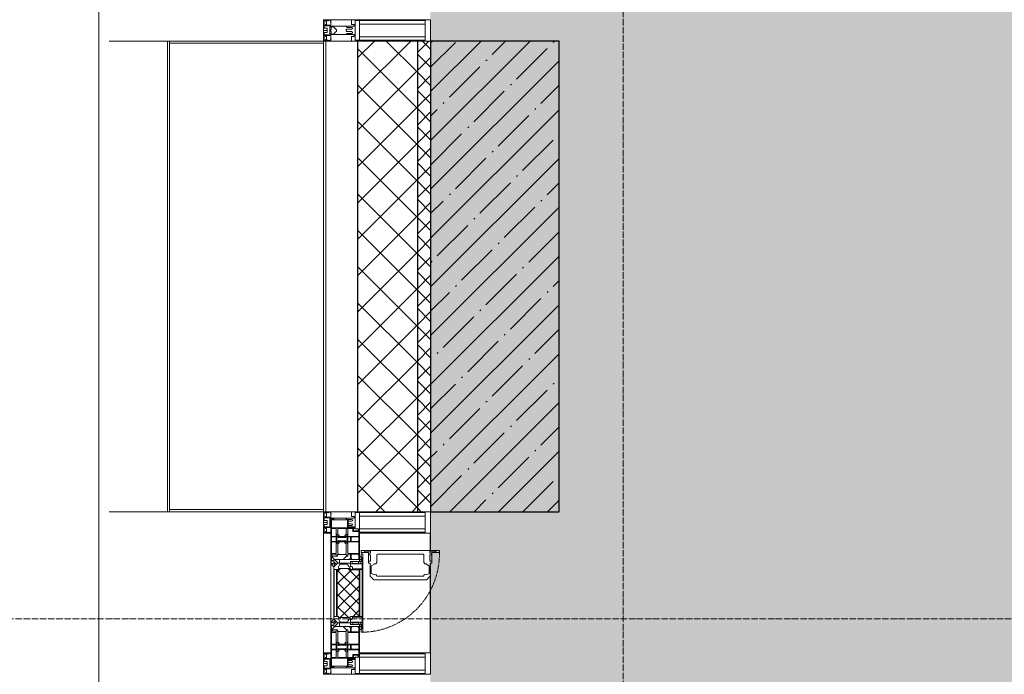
# Model space of a CAD drawing. Header units: millimetres. Extents: x -531352 to 178656, y -69521 to 326874.
# Tile 144 of 256: x -193713 to -191413, y 306607 to 308137. Entities that reach past the tile are written whole.
import ezdxf

# ---------------------------------------------------------------- set-up
doc = ezdxf.new("R2010")
doc.units = ezdxf.units.MM
doc.linetypes.add('-D1-02х01', pattern=[3, 2, -1])
doc.linetypes.add('-D1d1-15x02', pattern=[19, 15, -2, 0, -2])
for name, color, linetype, lineweight in [('_0', 7, 'Continuous', 13), ('A-COLS', 7, 'Continuous', 5), ('A-DETL-GENF', 7, 'Continuous', 5), ('A-GLAZ', 7, 'Continuous', 5), ('A-GLAZ-CURT', 8, 'Continuous', 5), ('A-GLAZ-CWMG', 8, 'Continuous', 5), ('A-WALL', 7, 'Continuous', 5), ('A-WALL-FNSH', 8, 'Continuous', 5), ('I-WALL', 7, 'Continuous', 5), ('S-COLS', 7, 'Continuous', 5), ('S-GRID', 7, 'Continuous', 5), ('Ограждение', 7, 'Continuous', 5), ('Поручни', 7, 'Continuous', 5), ('Элементы узлов', 7, 'Continuous', 5)]:
    doc.layers.add(name, color=color, linetype=linetype, lineweight=lineweight)

# ---------------------------------------------------------------- blocks, each defined once
blk = doc.blocks.new('Rectangular Mullion - 50Wx250H-V1-50_AS_M_L23')
at = {"layer": 'A-DETL-GENF'}
for p, q in [((-25, 84), (-25, 250)), ((-25, 250), (0, 250)), ((-23, 237.3), (0, 237.3)), ((-23, 237.3), (-23, 84)), ((-14.9, 84), (-14.9, 237.3)), ((25, 250), (0, 250)), ((23, 237.3), (0, 237.3)), ((14.9, 84), (14.9, 237.3)), ((23, 237.3), (23, 73.6)), ((25, 65.2), (25, 250)), ((0, 84), (-15, 84)), ((-0.5, 73.6), (-15, 73.6)), ((-10, 71.3), (-12, 71.3)), ((-10, 57.4), (-10, 71.3)), ((0, 84), (23, 84)), ((0.5, 73.6), (23, 73.6)), ((10, 71.3), (14, 71.3)), ((10, 53), (10, 71.3)), ((14, 71.3), (14, 65.2)), ((-7, 65.2), (-5.9, 67.3)), ((-7, 65.2), (-7, 57)), ((-4.1, 67.3), (-5.9, 67.3)), ((-4.1, 67.3), (-2.9, 65.1)), ((-2.9, 65.1), (-2.9, 57)), ((4.1, 67.3), (2.9, 65.1)), ((2.9, 65.1), (2.9, 57)), ((4.1, 67.3), (5.9, 67.3)), ((7, 65.2), (5.9, 67.3)), ((7, 65.2), (7, 54.7)), ((8.7, 53), (7, 54.7)), ((8.7, 53), (10, 53)), ((10, 53), (10, 17)), ((14, 65.2), (25, 65.2)), ((8.5, 23), (6, 25.5)), ((-23.8, 14.6), (-25, 14.2)), ((-25, 0), (-25, 14.2)), ((-23.8, 17), (-23.8, 14.6)), ((-22.5, 10.6), (-23.8, 14.6)), ((-22.5, 10.6), (-23.7, 9.9)), ((-23.7, 1.3), (-23.7, 9.9)), ((-23.7, 1.3), (-11.8, 1.3)), ((-23.2, 10.2), (-22.5, 8)), ((-22.5, 8), (-22.5, 4.5)), ((-21.3, 4.5), (-22.5, 4.5)), ((-22.3, 17), (-22.3, 16)), ((-22.3, 16), (-21.3, 16)), ((-19.9, 17), (-21.3, 16)), ((-21.3, 4.5), (-21.3, 6.5)), ((-21.3, 6.5), (-14.2, 6.5)), ((-7.4, 16.6), (-18.4, 16.6)), ((-14.2, 6.5), (-14.2, 4.5)), ((-13.2, 4.5), (-14.2, 4.5)), ((-13.2, 4.5), (-12.2, 7.2)), ((-12.7, 7.6), (-11.3, 11.4)), ((-12.7, 7.6), (-11.8, 6.9)), ((-12.2, 9), (-12.2, 14.8)), ((-12.2, 14.8), (0, 14.8)), ((-11.8, 1.3), (-11.8, 6.9)), ((-10.5, 11.2), (-11.3, 11.4)), ((-10.5, 1.5), (-10.5, 11.2)), ((-4.8, 1.5), (-10.5, 1.5)), ((0, 8), (-4.8, 8)), ((-4.8, 1.5), (-4.8, 8)), ((-2.6, 16.8), (0, 16.8)), ((2.6, 16.8), (0, 16.8)), ((0, 14.8), (0, 16.8)), ((0, 14.8), (0, 16.8)), ((12.2, 14.8), (0, 14.8)), ((0, 0), (0, 8)), ((0, 8), (4.8, 8)), ((0, 0), (0, 8)), ((4.8, 1.5), (4.8, 8)), ((4.8, 1.5), (10.5, 1.5)), ((6, 18), (7.4, 18)), ((7.4, 18), (7.4, 16.6)), ((7.4, 16.6), (18.4, 16.6)), ((7.5, 18.5), (8.5, 18.5)), ((7.5, 17), (7.5, 18.5)), ((10, 17), (7.5, 17)), ((8.5, 18.5), (8.5, 23)), ((10.5, 11.2), (11.3, 11.4)), ((10.5, 1.5), (10.5, 11.2)), ((12.7, 7.6), (11.3, 11.4)), ((12.7, 7.6), (11.8, 6.9)), ((11.8, 1.3), (11.8, 6.9)), ((23.7, 1.3), (11.8, 1.3)), ((12.2, 9), (12.2, 14.8)), ((13.2, 4.5), (12.2, 7.2)), ((13.2, 4.5), (14.2, 4.5)), ((21.3, 6.5), (14.2, 6.5)), ((14.2, 6.5), (14.2, 4.5)), ((18.4, 16.6), (19, 17.6)), ((19, 17.6), (21.3, 16)), ((22.3, 16), (21.3, 16)), ((21.3, 4.5), (21.3, 6.5)), ((21.3, 4.5), (22.5, 4.5)), ((22.3, 17), (22.3, 16)), ((22.3, 17), (23.8, 17)), ((22.5, 10.6), (23.8, 14.6)), ((22.5, 10.6), (23.7, 9.9)), ((23.2, 10.2), (22.5, 8)), ((22.5, 8), (22.5, 4.5)), ((23.7, 1.3), (23.7, 9.9)), ((23.8, 17), (23.8, 14.6)), ((23.8, 14.6), (25, 14.2)), ((25, 0), (25, 14.2)), ((-25, 0), (0, 0)), ((25, 0), (0, 0))]:
    blk.add_line(p, q, dxfattribs=at)
for centre, start, end in [((-0.5, 73.1), 360, 90), ((0.5, 73.1), 90, 180)]:
    blk.add_arc(centre, 0.5, start, end, dxfattribs=at)
blk = doc.blocks.new('Rectangular Mullion - R_StandardFrame_50Wx250H-3540113-50_AS_M_L23')
at = {"layer": 'A-GLAZ-CWMG', "lineweight": 9}
for p, q in [((-50, 84), (-50, 250)), ((-50, 250), (0, 250)), ((0, 250), (0, 0)), ((-50, 0), (-50, 17)), ((0, 0), (-50, 0))]:
    blk.add_line(p, q, dxfattribs=at)
blk = doc.blocks.new('A_PAN_Створка - 383мм-V42-50_AS_M_L23')
at = {"layer": 'A-GLAZ-CURT'}
h = blk.add_hatch(dxfattribs=at)
h.set_pattern_fill('FP_41', color=256, style=0, pattern_type=2)
h.set_pattern_definition([(315, (-20910, -750), (14.142136, 14.142136), []), (45, (-20910, -750), (-14.142136, 14.142136), [])])
h.paths.add_polyline_path([(-57.2, -60.8), (-54.6, -63.4), (-53.6, -82.7), (54.6, -81.8), (54.6, -63.4), (57.2, -60.8), (57.2, -36.4), (54.9, -34.1), (54.5, -31.8), (-54.5, -31.8), (-54.9, -34.1), (-57.2, -36.4)])
at = {"layer": 'A-DETL-GENF'}
for p, q in [((-70, -32.1), (-61.4, -23.5)), ((-70, -62.5), (-70, -32.1)), ((-67.8, -38.3), (-65.7, -37.4)), ((-67.8, -55.7), (-67.8, -38.3)), ((-65.7, -37.4), (-60.8, -34.7)), ((61.4, -23.5), (-61.4, -23.5)), ((-60.8, -34.7), (-57.3, -35.9)), ((-55.2, -33.8), (-57.3, -35.9)), ((-54.9, -34.1), (-57.2, -36.4)), ((-57.2, -36.4), (-57.2, -60.8)), ((-55.2, -33.8), (-54.8, -31.5)), ((-54.9, -25.8), (-53.9, -24.8)), ((-54.9, -29.5), (-54.9, -25.8)), ((-53.9, -30.5), (-54.9, -29.5)), ((-54.5, -31.8), (-54.9, -34.1)), ((0, -31.5), (-54.8, -31.5)), ((54.5, -31.8), (-54.5, -31.8)), ((-53.9, -24.8), (53.9, -24.8)), ((53.9, -30.5), (-53.9, -30.5)), ((0, -31.5), (54.8, -31.5)), ((54.9, -25.8), (53.9, -24.8)), ((53.9, -30.5), (54.9, -29.5)), ((54.9, -34.1), (54.5, -31.8)), ((55.2, -33.8), (54.8, -31.5)), ((54.9, -29.5), (54.9, -25.8)), ((57.2, -36.4), (54.9, -34.1)), ((55.2, -33.8), (57.3, -35.9)), ((57.2, -60.8), (57.2, -36.4)), ((60.8, -34.7), (57.3, -35.9)), ((65.7, -37.4), (60.8, -34.7)), ((70, -32.1), (61.4, -23.5)), ((67.8, -38.3), (65.7, -37.4)), ((67.8, -55.7), (67.8, -38.3)), ((70, -62.5), (70, -32.1)), ((-73.9, -62.5), (-70, -62.5)), ((-73.9, -87.5), (-73.9, -62.5)), ((-69.4, -66.5), (-73.9, -66.5)), ((-69.4, -81.5), (-69.4, -66.5)), ((-61.7, -62.5), (-67.9, -62.5)), ((-67.9, -62.5), (-67.9, -89.3)), ((-66, -56.5), (-67.8, -55.7)), ((-66, -56.5), (-62, -59.1)), ((-62, -59.1), (-60.7, -61)), ((-61.7, -64.9), (-61.7, -62.5)), ((-60.1, -67.7), (-61.7, -64.9)), ((-60.7, -61), (-57.4, -61)), ((-56.4, -67.7), (-60.1, -67.7)), ((-57.4, -61), (-54.9, -63.5)), ((-57.2, -60.8), (-54.6, -63.4)), ((-56.4, -89.4), (-56.4, -67.7)), ((-54.9, -63.5), (-54.9, -81.9)), ((-54.6, -63.4), (-54.6, -81.8)), ((54.6, -63.4), (57.2, -60.8)), ((54.6, -81.8), (54.6, -63.4)), ((57.4, -61), (54.9, -63.5)), ((54.9, -63.5), (54.9, -81.9)), ((56.4, -67.7), (60.1, -67.7)), ((56.4, -89.4), (56.4, -67.7)), ((60.7, -61), (57.4, -61)), ((60.1, -67.7), (61.7, -64.9)), ((62, -59.1), (60.7, -61)), ((61.7, -62.5), (67.9, -62.5)), ((61.7, -64.9), (61.7, -62.5)), ((66, -56.5), (62, -59.1)), ((66, -56.5), (67.8, -55.7)), ((67.9, -62.5), (67.9, -89.3)), ((69.4, -66.5), (73.9, -66.5)), ((69.4, -81.5), (69.4, -66.5)), ((73.9, -62.5), (70, -62.5)), ((73.9, -87.5), (73.9, -62.5)), ((-91.5, -87.5), (-73.9, -87.5)), ((-91.5, -92), (-91.5, -87.5)), ((-83.4, -90.3), (-83.4, -87.5)), ((-83.4, -90.3), (-69.4, -90.3)), ((-73.9, -81.5), (-69.4, -81.5)), ((-69.4, -85.5), (-73.9, -85.5)), ((-69.4, -90.3), (-69.4, -85.5)), ((-67.9, -89.3), (-66.9, -90.3)), ((-66.9, -90.3), (-57.4, -90.3)), ((-57.4, -90.3), (-56.4, -89.4)), ((-54.9, -81.9), (-53.8, -83)), ((-54.9, -85.6), (-53.9, -84.6)), ((-54.9, -89.3), (-54.9, -85.6)), ((-53.9, -90.3), (-54.9, -89.3)), ((-54.6, -81.8), (-53.6, -82.7)), ((-53.9, -84.6), (53.9, -84.6)), ((53.9, -90.3), (-53.9, -90.3)), ((53.8, -83), (-53.8, -83)), ((-53.6, -82.7), (53.6, -82.7)), ((53.6, -82.7), (54.6, -81.8)), ((54.9, -81.9), (53.8, -83)), ((54.9, -85.6), (53.9, -84.6)), ((53.9, -90.3), (54.9, -89.3)), ((54.9, -89.3), (54.9, -85.6)), ((57.4, -90.3), (56.4, -89.4)), ((66.9, -90.3), (57.4, -90.3)), ((67.9, -89.3), (66.9, -90.3)), ((73.9, -81.5), (69.4, -81.5)), ((69.4, -85.5), (73.9, -85.5)), ((69.4, -90.3), (69.4, -85.5)), ((83.4, -90.3), (69.4, -90.3)), ((91.5, -87.5), (73.9, -87.5)), ((83.4, -90.3), (83.4, -87.5)), ((91.5, -92), (91.5, -87.5)), ((-91.5, -92), (91.5, -92))]:
    blk.add_line(p, q, dxfattribs=at)
at = {"layer": 'A-DETL-GENF', "color": 9, "true_color": 0xc8c8c8}
for p, q in [((95.1, -87.5), (95.1, -105.1)), ((99.6, -87.5), (95.1, -87.5)), ((99.6, -270.5), (99.6, -87.5)), ((39.7, -109), (31.1, -117.6)), ((70.1, -109), (39.7, -109)), ((45, -113.3), (42.3, -118.2)), ((45.9, -111.2), (45, -113.3)), ((63.3, -111.2), (45.9, -111.2)), ((64.1, -113), (63.3, -111.2)), ((64.1, -113), (66.7, -117)), ((70.1, -105.1), (70.1, -109)), ((95.1, -105.1), (70.1, -105.1)), ((74.1, -109.6), (74.1, -105.1)), ((89.1, -109.6), (74.1, -109.6)), ((89.1, -105.1), (89.1, -109.6)), ((93.1, -109.6), (93.1, -105.1)), ((97.9, -109.6), (93.1, -109.6)), ((97.9, -95.6), (95.1, -95.6)), ((97.9, -95.6), (97.9, -109.6)), ((31.1, -117.6), (31.1, -240.4)), ((41.4, -123.8), (39.1, -124.2)), ((39.1, -179), (39.1, -124.2)), ((41.4, -123.8), (43.5, -121.7)), ((42.3, -118.2), (43.5, -121.7)), ((66.7, -117), (68.6, -118.3)), ((68.6, -118.3), (68.6, -121.6)), ((68.6, -121.6), (71.1, -124.1)), ((71.1, -124.1), (89.5, -124.1)), ((89.5, -124.1), (90.6, -125.2)), ((90.6, -125.2), (90.6, -232.8)), ((39.1, -179), (39.1, -233.8)), ((39.7, -249), (31.1, -240.4)), ((41.4, -234.2), (39.1, -233.8)), ((70.1, -249), (39.7, -249)), ((41.4, -234.2), (43.5, -236.3)), ((42.3, -239.8), (43.5, -236.3)), ((45, -244.7), (42.3, -239.8)), ((45.9, -246.8), (45, -244.7)), ((63.3, -246.8), (45.9, -246.8)), ((64.1, -245), (63.3, -246.8)), ((64.1, -245), (66.7, -241)), ((66.7, -241), (68.6, -239.7)), ((68.6, -236.4), (71.1, -233.9)), ((68.6, -239.7), (68.6, -236.4)), ((70.1, -252.9), (70.1, -249)), ((95.1, -252.9), (70.1, -252.9)), ((71.1, -233.9), (89.5, -233.9)), ((74.1, -248.4), (74.1, -252.9)), ((89.1, -248.4), (74.1, -248.4)), ((89.1, -252.9), (89.1, -248.4)), ((89.5, -233.9), (90.6, -232.8)), ((93.1, -248.4), (93.1, -252.9)), ((97.9, -248.4), (93.1, -248.4)), ((95.1, -270.5), (95.1, -252.9)), ((97.9, -262.4), (97.9, -248.4)), ((97.9, -262.4), (95.1, -262.4)), ((99.6, -270.5), (95.1, -270.5))]:
    blk.add_line(p, q, dxfattribs=at)
at = {"layer": 'A-GLAZ'}
for p, q in [((-67.9, -17), (-171, -17)), ((-171, -17), (-171, -57)), ((-171, -18.5), (-153.5, -18.5)), ((-153.5, -18.5), (-152, -20)), ((-152, -20), (-152, -73.5)), ((-150.5, -17), (-150.5, -29.4)), ((-132.4, -18.6), (-150.5, -18.6)), ((-132.4, -29.4), (-132.4, -18.6)), ((-131, -18.2), (-131, -29.5)), ((-120.8, -18.2), (-131, -18.2)), ((-120.8, -18.2), (-120.8, -29.5)), ((-119.3, -18.6), (-92.5, -18.6)), ((-119.3, -29.4), (-119.3, -18.6)), ((-92.5, -18.6), (-92.5, -29.4)), ((-90.8, -18.5), (-90.8, -29.4)), ((-87.3, -18.5), (-90.8, -18.5)), ((-87.3, -20.4), (-87.3, -18.5)), ((-87.3, -20.4), (-87.3, -21.9)), ((-84.8, -20.4), (-87.3, -20.4)), ((-87.3, -21.9), (-85.9, -21.9)), ((-85.9, -18.2), (-85.9, -20.4)), ((-75.9, -18.2), (-85.9, -18.2)), ((-85.9, -21.9), (-85.9, -29.4)), ((-83.4, -20.4), (-84.8, -20.4)), ((-70, -33.8), (-83.4, -20.4)), ((-75.9, -21.5), (-75.9, -18.2)), ((-75.9, -21.5), (-75.9, -23.5)), ((-74.9, -21.5), (-75.9, -21.5)), ((-74.9, -17.9), (-74.9, -21.5)), ((-68.9, -17.9), (-74.9, -17.9)), ((-68.9, -21.5), (-68.9, -17.9)), ((-67.9, -21.5), (-68.9, -21.5)), ((67.9, -17), (-67.9, -17)), ((-61.4, -23.5), (-67.9, -17)), ((-67.9, -17), (-67.9, -23.5)), ((-67.9, -17), (67.9, -17)), ((-67.9, -21.5), (-67.9, -23.5)), ((67.9, -17), (61.4, -23.5)), ((67.9, -23.5), (67.9, -17)), ((171, -17), (67.9, -17)), ((67.9, -21.5), (67.9, -23.5)), ((67.9, -21.5), (68.9, -21.5)), ((68.9, -17.9), (74.9, -17.9)), ((68.9, -21.5), (68.9, -17.9)), ((70, -33.8), (83.4, -20.4)), ((74.9, -17.9), (74.9, -21.5)), ((74.9, -21.5), (75.9, -21.5)), ((75.9, -18.2), (85.9, -18.2)), ((75.9, -21.5), (75.9, -18.2)), ((75.9, -21.5), (75.9, -23.5)), ((83.4, -20.4), (84.8, -20.4)), ((84.8, -20.4), (87.3, -20.4)), ((85.9, -18.2), (85.9, -20.4)), ((85.9, -21.9), (85.9, -29.4)), ((87.3, -21.9), (85.9, -21.9)), ((87.3, -18.5), (90.8, -18.5)), ((87.3, -20.4), (87.3, -18.5)), ((87.3, -20.4), (87.3, -21.9)), ((90.8, -18.5), (90.8, -29.4)), ((92.5, -18.6), (92.5, -29.4)), ((119.3, -18.6), (92.5, -18.6)), ((119.3, -29.4), (119.3, -18.6)), ((120.8, -18.2), (120.8, -29.5)), ((120.8, -18.2), (131, -18.2)), ((131, -18.2), (131, -29.5)), ((132.4, -18.6), (150.5, -18.6)), ((132.4, -29.4), (132.4, -18.6)), ((150.5, -17), (150.5, -29.4)), ((153.5, -18.5), (152, -20)), ((152, -20), (152, -73.5)), ((171, -18.5), (153.5, -18.5)), ((171, -57), (171, -17)), ((-150.5, -29.4), (-132.4, -29.4)), ((-150.5, -33.6), (-150.5, -68)), ((-136.3, -33.6), (-150.5, -33.6)), ((-137.2, -31), (-135.8, -35)), ((-132.5, -31), (-137.2, -31)), ((-132.1, -36.8), (-135.8, -35)), ((-132.5, -31.9), (-133.4, -33.7)), ((-133.4, -33.7), (-130.1, -35.3)), ((-132.5, -31.9), (-132.5, -31)), ((-132.1, -49), (-132.1, -36.8)), ((-131, -29.5), (-120.8, -29.5)), ((-131, -30.9), (-131, -33)), ((-120.8, -30.9), (-131, -30.9)), ((-129.4, -34.6), (-131, -33)), ((-130.1, -35.3), (-129.4, -34.6)), ((-130.1, -35.3), (-130.1, -50.4)), ((-122.4, -34.6), (-120.8, -33)), ((-121.7, -35.3), (-122.4, -34.6)), ((-118.4, -33.7), (-121.7, -35.3)), ((-121.7, -35.3), (-121.7, -50.4)), ((-120.8, -30.9), (-120.8, -33)), ((-119.7, -36.8), (-115.9, -35)), ((-119.7, -49), (-119.7, -36.8)), ((-92.5, -29.4), (-119.3, -29.4)), ((-119.3, -31), (-114.6, -31)), ((-119.3, -31.9), (-119.3, -31)), ((-119.3, -31.9), (-118.4, -33.7)), ((-114.6, -31), (-115.9, -35)), ((-94.1, -33.5), (-115.4, -33.5)), ((-89.9, -35.1), (-94.1, -33.5)), ((-90.8, -29.4), (-85.9, -29.4)), ((-89.9, -32.5), (-89.9, -35.1)), ((-85.9, -32.5), (-89.9, -32.5)), ((-89.9, -35.1), (-89.9, -50.9)), ((-85.9, -29.4), (-85.9, -32.5)), ((-85.9, -53.5), (-78, -45.6)), ((-78, -84), (-78, -23.5)), ((-78, -23.5), (-67.9, -23.5)), ((-78, -36.8), (-70, -36.8)), ((-78, -45.6), (-78, -36.8)), ((-75.9, -23.5), (-73, -23.5)), ((-67.2, -29.3), (-73, -23.5)), ((-61.4, -23.5), (-70, -32.1)), ((-70, -32.1), (-70, -62.5)), ((-70, -36.8), (-70, -33.8)), ((-67.9, -23.5), (-64.6, -26.8)), ((-67.9, -23.5), (-64.6, -26.8)), ((-64.6, -26.8), (-67.2, -29.3)), ((-64.6, -26.8), (-61.4, -23.5)), ((61.4, -23.5), (-61.4, -23.5)), ((70, -32.1), (61.4, -23.5)), ((61.4, -23.5), (64.6, -26.8)), ((67.9, -23.5), (64.6, -26.8)), ((64.6, -26.8), (67.9, -23.5)), ((64.6, -26.8), (67.2, -29.3)), ((67.2, -29.3), (73, -23.5)), ((67.9, -23.5), (78, -23.5)), ((70, -62.5), (70, -32.1)), ((70, -36.8), (70, -33.8)), ((78, -36.8), (70, -36.8)), ((75.9, -23.5), (73, -23.5)), ((78, -23.5), (78, -84)), ((78, -45.6), (78, -36.8)), ((85.9, -53.5), (78, -45.6)), ((85.9, -29.4), (85.9, -32.5)), ((90.8, -29.4), (85.9, -29.4)), ((85.9, -32.5), (89.9, -32.5)), ((89.9, -32.5), (89.9, -35.1)), ((89.9, -35.1), (94.1, -33.5)), ((89.9, -35.1), (89.9, -50.9)), ((92.5, -29.4), (119.3, -29.4)), ((94.1, -33.5), (115.4, -33.5)), ((114.6, -31), (115.9, -35)), ((119.3, -31), (114.6, -31)), ((119.7, -36.8), (115.9, -35)), ((119.3, -31.9), (118.4, -33.7)), ((118.4, -33.7), (121.7, -35.3)), ((119.3, -31.9), (119.3, -31)), ((119.7, -49), (119.7, -36.8)), ((131, -29.5), (120.8, -29.5)), ((120.8, -30.9), (120.8, -33)), ((120.8, -30.9), (131, -30.9)), ((122.4, -34.6), (120.8, -33)), ((121.7, -35.3), (122.4, -34.6)), ((121.7, -35.3), (121.7, -50.4)), ((129.4, -34.6), (131, -33)), ((130.1, -35.3), (129.4, -34.6)), ((133.4, -33.7), (130.1, -35.3)), ((130.1, -35.3), (130.1, -50.4)), ((131, -30.9), (131, -33)), ((132.1, -36.8), (135.8, -35)), ((132.1, -49), (132.1, -36.8)), ((150.5, -29.4), (132.4, -29.4)), ((132.5, -31), (137.2, -31)), ((132.5, -31.9), (132.5, -31)), ((132.5, -31.9), (133.4, -33.7)), ((137.2, -31), (135.8, -35)), ((136.3, -33.6), (150.5, -33.6)), ((150.5, -33.6), (150.5, -68)), ((-171, -55.5), (-152, -55.5)), ((-171, -57), (-156, -57)), ((-153, -60), (-153, -73.5)), ((-136.4, -52.4), (-150.5, -52.4)), ((-150.5, -56.6), (-132.4, -56.6)), ((-150.5, -68), (-143.5, -68)), ((-143.5, -68), (-143.5, -81)), ((-137.2, -54.8), (-135.8, -50.8)), ((-132.5, -54.8), (-137.2, -54.8)), ((-132.1, -49), (-135.8, -50.8)), ((-133.4, -52), (-130.1, -50.4)), ((-132.5, -53.8), (-133.4, -52)), ((-132.5, -53.8), (-132.5, -54.8)), ((-132.4, -56.6), (-132.4, -82.5)), ((-129.4, -51.1), (-131, -52.7)), ((-131, -55.1), (-131, -52.7)), ((-120.8, -55.1), (-131, -55.1)), ((-131, -56.5), (-131, -62.6)), ((-131, -56.5), (-120.8, -56.5)), ((-120.8, -62.6), (-131, -62.6)), ((-131, -64.6), (-120.8, -64.6)), ((-131, -82.5), (-131, -64.6)), ((-130.1, -50.4), (-129.4, -51.1)), ((-121.7, -50.4), (-122.4, -51.1)), ((-122.4, -51.1), (-120.8, -52.7)), ((-118.4, -52), (-121.7, -50.4)), ((-120.8, -55.1), (-120.8, -52.7)), ((-120.8, -56.5), (-120.8, -62.6)), ((-120.8, -82.5), (-120.8, -64.6)), ((-119.7, -49), (-115.9, -50.8)), ((-119.3, -53.8), (-118.4, -52)), ((-119.3, -53.8), (-119.3, -54.8)), ((-119.3, -54.8), (-114.6, -54.8)), ((-119.3, -56.6), (-119.3, -82.5)), ((-92.5, -56.6), (-119.3, -56.6)), ((-114.6, -54.8), (-115.9, -50.8)), ((-94.1, -52.5), (-115.3, -52.5)), ((-89.9, -50.9), (-94.1, -52.5)), ((-92.5, -56.6), (-92.5, -82.5)), ((-90.8, -56.6), (-85.9, -56.6)), ((-90.8, -62.7), (-90.8, -56.6)), ((-80.4, -62.7), (-90.8, -62.7)), ((-90.8, -64.6), (-90.8, -82.5)), ((-80.1, -64.6), (-90.8, -64.6)), ((-89.9, -52.2), (-89.9, -50.9)), ((-89.9, -52.2), (-88.6, -53.5)), ((-85.9, -53.5), (-88.6, -53.5)), ((-85.9, -56.6), (-85.9, -53.5)), ((-80.4, -61.1), (-80.4, -62.7)), ((-78, -61.1), (-80.4, -61.1)), ((-80.1, -66.1), (-80.1, -64.6)), ((-78, -66.1), (-80.1, -66.1)), ((-78, -66.1), (-78, -61.1)), ((-70, -62.5), (-73.9, -62.5)), ((-73.9, -62.5), (-73.9, -87.5)), ((73.9, -62.5), (70, -62.5)), ((73.9, -87.5), (73.9, -62.5)), ((78, -61.1), (80.4, -61.1)), ((78, -66.1), (78, -61.1)), ((78, -66.1), (80.1, -66.1)), ((80.1, -64.6), (90.8, -64.6)), ((80.1, -66.1), (80.1, -64.6)), ((80.4, -61.1), (80.4, -62.7)), ((80.4, -62.7), (90.8, -62.7)), ((85.9, -53.5), (88.6, -53.5)), ((85.9, -56.6), (85.9, -53.5)), ((90.8, -56.6), (85.9, -56.6)), ((89.9, -52.2), (88.6, -53.5)), ((89.9, -50.9), (94.1, -52.5)), ((89.9, -52.2), (89.9, -50.9)), ((90.8, -62.7), (90.8, -56.6)), ((90.8, -64.6), (90.8, -82.5)), ((92.5, -56.6), (119.3, -56.6)), ((92.5, -56.6), (92.5, -82.5)), ((94.1, -52.5), (115.3, -52.5)), ((114.6, -54.8), (115.9, -50.8)), ((119.3, -54.8), (114.6, -54.8)), ((119.7, -49), (115.9, -50.8)), ((118.4, -52), (121.7, -50.4)), ((119.3, -53.8), (118.4, -52)), ((119.3, -53.8), (119.3, -54.8)), ((119.3, -56.6), (119.3, -82.5)), ((122.4, -51.1), (120.8, -52.7)), ((120.8, -55.1), (120.8, -52.7)), ((120.8, -55.1), (131, -55.1)), ((120.8, -56.5), (120.8, -62.6)), ((131, -56.5), (120.8, -56.5)), ((120.8, -62.6), (131, -62.6)), ((120.8, -82.5), (120.8, -64.6)), ((131, -64.6), (120.8, -64.6)), ((121.7, -50.4), (122.4, -51.1)), ((130.1, -50.4), (129.4, -51.1)), ((129.4, -51.1), (131, -52.7)), ((133.4, -52), (130.1, -50.4)), ((131, -55.1), (131, -52.7)), ((131, -56.5), (131, -62.6)), ((131, -82.5), (131, -64.6)), ((132.1, -49), (135.8, -50.8)), ((150.5, -56.6), (132.4, -56.6)), ((132.4, -56.6), (132.4, -82.5)), ((132.5, -53.8), (133.4, -52)), ((132.5, -53.8), (132.5, -54.8)), ((132.5, -54.8), (137.2, -54.8)), ((137.2, -54.8), (135.8, -50.8)), ((136.4, -52.4), (150.5, -52.4)), ((143.5, -68), (143.5, -81)), ((150.5, -68), (143.5, -68)), ((171, -55.5), (152, -55.5)), ((153, -73.5), (153, -60)), ((156, -57), (171, -57)), ((-153, -73.5), (-150, -73.5)), ((-150.5, -69.5), (-150.5, -73.5)), ((-145, -69.5), (-150.5, -69.5)), ((-150, -73.5), (-150, -84)), ((-150, -84), (-78, -84)), ((-148.5, -81), (-148.5, -82.5)), ((-143.5, -81), (-148.5, -81)), ((-148.5, -82.5), (-132.4, -82.5)), ((-145, -69.5), (-145, -79.5)), ((-131, -82.5), (-120.8, -82.5)), ((-119.3, -82.5), (-92.5, -82.5)), ((-73.9, -87.5), (-91.5, -87.5)), ((-91.5, -87.5), (-91.5, -92)), ((-90.8, -82.5), (-79.5, -82.5)), ((-78, -84), (-85, -84)), ((-85, -84), (-85, -87.5)), ((-85, -87.5), (-78, -87.5)), ((-79.5, -80.6), (-78, -80.6)), ((-79.5, -82.5), (-79.5, -80.6)), ((-78, -87.5), (-78, -84)), ((-78, -84), (-73.9, -84)), ((73.9, -84), (78, -84)), ((91.5, -87.5), (73.9, -87.5)), ((79.5, -80.6), (78, -80.6)), ((78, -87.5), (78, -84)), ((78, -84), (85, -84)), ((78, -84), (150, -84)), ((85, -87.5), (78, -87.5)), ((79.5, -82.5), (79.5, -80.6)), ((90.8, -82.5), (79.5, -82.5)), ((85, -84), (85, -87.5)), ((91.5, -92), (91.5, -87.5)), ((119.3, -82.5), (92.5, -82.5)), ((131, -82.5), (120.8, -82.5)), ((148.5, -82.5), (132.4, -82.5)), ((143.5, -81), (148.5, -81)), ((145, -69.5), (150.5, -69.5)), ((145, -69.5), (145, -79.5)), ((148.5, -81), (148.5, -82.5)), ((150, -84), (150, -73.5)), ((150, -73.5), (153, -73.5)), ((150.5, -69.5), (150.5, -73.5)), ((-91.5, -92), (91.5, -92))]:
    blk.add_line(p, q, dxfattribs=at)
for centre, start, end in [((-156, -60), 0, 90), ((156, -60), 90, 180)]:
    blk.add_arc(centre, 3, start, end, dxfattribs=at)
at = {"layer": 'A-GLAZ', "linetype": '-D1-02х01'}
blk.add_arc((91.4, -87.5), 183, 181.4091, 271.1445, dxfattribs=at)
blk = doc.blocks.new('Rectangular Mullion - 50Wx250H-V4-50_AS_M_L23')
at = {"layer": 'A-DETL-GENF'}
for p, q in [((-25, 65.2), (-25, 250)), ((-25, 250), (0, 250)), ((-23, 237.3), (0, 237.3)), ((-23, 237.3), (-23, 73.6)), ((-14.9, 84), (-14.9, 237.3)), ((25, 250), (0, 250)), ((23, 237.3), (0, 237.3)), ((14.9, 84), (14.9, 237.3)), ((23, 237.3), (23, 84)), ((25, 84), (25, 250)), ((0, 84), (-23, 84)), ((-0.5, 73.6), (-23, 73.6)), ((-14, 71.3), (-14, 65.2)), ((-10, 71.3), (-14, 71.3)), ((-10, 53), (-10, 71.3)), ((0, 84), (15, 84)), ((0.5, 73.6), (15, 73.6)), ((10, 71.3), (12, 71.3)), ((10, 57.4), (10, 71.3)), ((-14, 65.2), (-25, 65.2)), ((-8.7, 53), (-10, 53)), ((-10, 53), (-10, 17)), ((-8.7, 53), (-7, 54.7)), ((-7, 65.2), (-5.9, 67.3)), ((-7, 65.2), (-7, 54.7)), ((-4.1, 67.3), (-5.9, 67.3)), ((-4.1, 67.3), (-2.9, 65.1)), ((-2.9, 65.1), (-2.9, 57)), ((4.1, 67.3), (2.9, 65.1)), ((2.9, 65.1), (2.9, 57)), ((4.1, 67.3), (5.9, 67.3)), ((7, 65.2), (5.9, 67.3)), ((7, 65.2), (7, 57)), ((-8.5, 23), (-6, 25.5)), ((-23.8, 14.6), (-25, 14.2)), ((-25, 0), (-25, 14.2)), ((-22.3, 17), (-23.8, 17)), ((-23.8, 17), (-23.8, 14.6)), ((-22.5, 10.6), (-23.8, 14.6)), ((-22.5, 10.6), (-23.7, 9.9)), ((-23.7, 1.3), (-23.7, 9.9)), ((-23.7, 1.3), (-11.8, 1.3)), ((-23.2, 10.2), (-22.5, 8)), ((-22.5, 8), (-22.5, 4.5)), ((-21.3, 4.5), (-22.5, 4.5)), ((-22.3, 17), (-22.3, 16)), ((-22.3, 16), (-21.3, 16)), ((-19, 17.6), (-21.3, 16)), ((-21.3, 4.5), (-21.3, 6.5)), ((-21.3, 6.5), (-14.2, 6.5)), ((-18.4, 16.6), (-19, 17.6)), ((-7.4, 16.6), (-18.4, 16.6)), ((-14.2, 6.5), (-14.2, 4.5)), ((-13.2, 4.5), (-14.2, 4.5)), ((-13.2, 4.5), (-12.2, 7.2)), ((-12.7, 7.6), (-11.3, 11.4)), ((-12.7, 7.6), (-11.8, 6.9)), ((-12.2, 9), (-12.2, 14.8)), ((-12.2, 14.8), (0, 14.8)), ((-11.8, 1.3), (-11.8, 6.9)), ((-10.5, 11.2), (-11.3, 11.4)), ((-10.5, 1.5), (-10.5, 11.2)), ((-4.8, 1.5), (-10.5, 1.5)), ((-10, 17), (-7.5, 17)), ((-8.5, 18.5), (-8.5, 23)), ((-7.5, 18.5), (-8.5, 18.5)), ((-7.5, 17), (-7.5, 18.5)), ((-7.4, 18), (-7.4, 16.6)), ((-6, 18), (-7.4, 18)), ((0, 8), (-4.8, 8)), ((-4.8, 1.5), (-4.8, 8)), ((-2.6, 16.8), (0, 16.8)), ((2.6, 16.8), (0, 16.8)), ((0, 14.8), (0, 16.8)), ((0, 14.8), (0, 16.8)), ((12.2, 14.8), (0, 14.8)), ((0, 0), (0, 8)), ((0, 8), (4.8, 8)), ((0, 0), (0, 8)), ((4.8, 1.5), (4.8, 8)), ((4.8, 1.5), (10.5, 1.5)), ((7.4, 16.6), (18.4, 16.6)), ((10.5, 11.2), (11.3, 11.4)), ((10.5, 1.5), (10.5, 11.2)), ((12.7, 7.6), (11.3, 11.4)), ((12.7, 7.6), (11.8, 6.9)), ((11.8, 1.3), (11.8, 6.9)), ((23.7, 1.3), (11.8, 1.3)), ((12.2, 9), (12.2, 14.8)), ((13.2, 4.5), (12.2, 7.2)), ((13.2, 4.5), (14.2, 4.5)), ((21.3, 6.5), (14.2, 6.5)), ((14.2, 6.5), (14.2, 4.5)), ((19.9, 17), (21.3, 16)), ((22.3, 16), (21.3, 16)), ((21.3, 4.5), (21.3, 6.5)), ((21.3, 4.5), (22.5, 4.5)), ((22.3, 17), (22.3, 16)), ((22.5, 10.6), (23.8, 14.6)), ((22.5, 10.6), (23.7, 9.9)), ((23.2, 10.2), (22.5, 8)), ((22.5, 8), (22.5, 4.5)), ((23.7, 1.3), (23.7, 9.9)), ((23.8, 17), (23.8, 14.6)), ((23.8, 14.6), (25, 14.2)), ((25, 0), (25, 14.2)), ((-25, 0), (0, 0)), ((25, 0), (0, 0))]:
    blk.add_line(p, q, dxfattribs=at)
for centre, start, end in [((-0.5, 73.1), 360, 90), ((0.5, 73.1), 90, 180)]:
    blk.add_arc(centre, 0.5, start, end, dxfattribs=at)
blk = doc.blocks.new('Rectangular Mullion - R_StandardFrame_50Wx250H-3538118-50_AS_M_L23')
at = {"layer": 'A-GLAZ-CWMG', "lineweight": 9}
for p, q in [((-25, 0), (-25, 250)), ((-25, 250), (25, 250)), ((25, 250), (25, 84)), ((25, 0), (-25, 0)), ((25, 17), (25, 0))]:
    blk.add_line(p, q, dxfattribs=at)
blk = doc.blocks.new('Rectangular Mullion - R_StandardFrame_50Wx250H-3326791-50_AS_M_L23')
at = {"layer": 'A-GLAZ-CWMG'}
for p, q in [((22400, 29700), (22680, 29700)), ((22400, 29450), (22610.1, 29450)), ((22639.6, 29450), (22680, 29450))]:
    blk.add_line(p, q, dxfattribs=at)
blk = doc.blocks.new('Rectangular Mullion - 50Wx250H-2623690-50_AS_m_L23')
at = {"layer": 'Элементы узлов'}
for p, q in [((-25, 65.2), (-25, 250)), ((-25, 250), (0, 250)), ((-23, 237.3), (0, 237.3)), ((-23, 237.3), (-23, 73.6)), ((-14.9, 84), (-14.9, 237.3)), ((25, 250), (0, 250)), ((23, 237.3), (0, 237.3)), ((14.9, 84), (14.9, 237.3)), ((23, 237.3), (23, 73.6)), ((25, 65.2), (25, 250)), ((0, 84), (-23, 84)), ((-0.5, 73.6), (-23, 73.6)), ((-14, 71.3), (-14, 65.2)), ((-10, 71.3), (-14, 71.3)), ((-10, 53), (-10, 71.3)), ((0, 84), (23, 84)), ((0.5, 73.6), (23, 73.6)), ((10, 71.3), (14, 71.3)), ((10, 53), (10, 71.3)), ((14, 71.3), (14, 65.2)), ((-14, 65.2), (-25, 65.2)), ((-8.7, 53), (-10, 53)), ((-10, 53), (-10, 17)), ((-8.7, 53), (-7, 54.7)), ((-7, 65.2), (-5.9, 67.3)), ((-7, 65.2), (-7, 54.7)), ((-4.1, 67.3), (-5.9, 67.3)), ((-4.1, 67.3), (-2.9, 65.1)), ((-2.9, 65.1), (-2.9, 54.6)), ((-1.3, 53), (-2.9, 54.6)), ((0, 53), (-1.3, 53)), ((0, 53), (1.3, 53)), ((1.3, 53), (2.9, 54.6)), ((4.1, 67.3), (2.9, 65.1)), ((2.9, 65.1), (2.9, 54.6)), ((4.1, 67.3), (5.9, 67.3)), ((7, 65.2), (5.9, 67.3)), ((7, 65.2), (7, 54.7)), ((8.7, 53), (7, 54.7)), ((8.7, 53), (10, 53)), ((10, 53), (10, 17)), ((14, 65.2), (25, 65.2)), ((-8.5, 23), (-1.5, 30)), ((-1.5, 30), (0, 30)), ((1.5, 30), (0, 30)), ((8.5, 23), (1.5, 30)), ((-23.8, 14.6), (-25, 14.2)), ((-25, 0), (-25, 14.2)), ((-22.3, 17), (-23.8, 17)), ((-23.8, 17), (-23.8, 14.6)), ((-22.5, 10.6), (-23.8, 14.6)), ((-22.5, 10.6), (-23.7, 9.9)), ((-23.7, 1.3), (-23.7, 9.9)), ((-23.7, 1.3), (-11.8, 1.3)), ((-23.2, 10.2), (-22.5, 8)), ((-22.5, 8), (-22.5, 4.5)), ((-21.3, 4.5), (-22.5, 4.5)), ((-22.3, 17), (-22.3, 16)), ((-22.3, 16), (-21.3, 16)), ((-19, 17.6), (-21.3, 16)), ((-21.3, 4.5), (-21.3, 6.5)), ((-21.3, 6.5), (-14.2, 6.5)), ((-18.4, 16.6), (-19, 17.6)), ((-7.4, 16.6), (-18.4, 16.6)), ((-14.2, 6.5), (-14.2, 4.5)), ((-13.2, 4.5), (-14.2, 4.5)), ((-13.2, 4.5), (-12.2, 7.2)), ((-12.7, 7.6), (-11.3, 11.4)), ((-12.7, 7.6), (-11.8, 6.9)), ((-12.2, 9), (-12.2, 14.8)), ((-12.2, 14.8), (0, 14.8)), ((-11.8, 1.3), (-11.8, 6.9)), ((-10.5, 11.2), (-11.3, 11.4)), ((-10.5, 1.5), (-10.5, 11.2)), ((-4.8, 1.5), (-10.5, 1.5)), ((-10, 17), (-7.5, 17)), ((-8.5, 18.5), (-8.5, 23)), ((-7.5, 18.5), (-8.5, 18.5)), ((-7.5, 17), (-7.5, 18.5)), ((-7.4, 18), (-7.4, 16.6)), ((-2.6, 18), (-7.4, 18)), ((0, 8), (-4.8, 8)), ((-4.8, 1.5), (-4.8, 8)), ((-2.6, 18), (-2.6, 16.8)), ((-2.6, 16.8), (0, 16.8)), ((2.6, 16.8), (0, 16.8)), ((0, 14.8), (0, 16.8)), ((0, 14.8), (0, 16.8)), ((12.2, 14.8), (0, 14.8)), ((0, 0), (0, 8)), ((0, 8), (4.8, 8)), ((0, 0), (0, 8)), ((2.6, 18), (2.6, 16.8)), ((2.6, 18), (7.4, 18)), ((4.8, 1.5), (4.8, 8)), ((4.8, 1.5), (10.5, 1.5)), ((7.4, 18), (7.4, 16.6)), ((7.4, 16.6), (18.4, 16.6)), ((7.5, 18.5), (8.5, 18.5)), ((7.5, 17), (7.5, 18.5)), ((10, 17), (7.5, 17)), ((8.5, 18.5), (8.5, 23)), ((10.5, 11.2), (11.3, 11.4)), ((10.5, 1.5), (10.5, 11.2)), ((12.7, 7.6), (11.3, 11.4)), ((12.7, 7.6), (11.8, 6.9)), ((11.8, 1.3), (11.8, 6.9)), ((23.7, 1.3), (11.8, 1.3)), ((12.2, 9), (12.2, 14.8)), ((13.2, 4.5), (12.2, 7.2)), ((13.2, 4.5), (14.2, 4.5)), ((21.3, 6.5), (14.2, 6.5)), ((14.2, 6.5), (14.2, 4.5)), ((18.4, 16.6), (19, 17.6)), ((19, 17.6), (21.3, 16)), ((22.3, 16), (21.3, 16)), ((21.3, 4.5), (21.3, 6.5)), ((21.3, 4.5), (22.5, 4.5)), ((22.3, 17), (22.3, 16)), ((22.3, 17), (23.8, 17)), ((22.5, 10.6), (23.8, 14.6)), ((22.5, 10.6), (23.7, 9.9)), ((23.2, 10.2), (22.5, 8)), ((22.5, 8), (22.5, 4.5)), ((23.7, 1.3), (23.7, 9.9)), ((23.8, 17), (23.8, 14.6)), ((23.8, 14.6), (25, 14.2)), ((25, 0), (25, 14.2)), ((-25, 0), (0, 0)), ((25, 0), (0, 0))]:
    blk.add_line(p, q, dxfattribs=at)
for centre, start, end in [((-0.5, 73.1), 360, 90), ((0.5, 73.1), 90, 180)]:
    blk.add_arc(centre, 0.5, start, end, dxfattribs=at)
blk = doc.blocks.new('Rectangular Mullion - R_StandardFrame_50Wx250H-4074146-50_AS_M_L23')
at = {"layer": 'A-GLAZ-CWMG', "lineweight": 9}
for p, q in [((0, 250), (-50, 250)), ((-50, 250), (-50, 0)), ((0, 0), (0, 250)), ((-50, 0), (0, 0))]:
    blk.add_line(p, q, dxfattribs=at)
blk = doc.blocks.new('Ограждение - Ограждение-4622205-50_AS_M_L23')
at = {"layer": 'Поручни'}
blk.add_line((-1225, 30175), (-1225, 18055), dxfattribs=at)
blk = doc.blocks.new('RST_AR_KMN_R22_B3_FCD_rvt-1-50_AS_M_L23')
at = {"layer": 'A-WALL'}
h = blk.add_hatch(dxfattribs=at)
h.set_pattern_fill('FP_7', color=256, style=0, pattern_type=2)
h.set_pattern_definition([(45, (0, 0), (-42.4264, 42.4264), []), (135, (0, 0), (-42.4264, -42.4264), [])])
h.paths.add_polyline_path([(-670, 21100), (-530, 21100), (-530, 22200), (-670, 22200), (-670, 21254.3)])
h = blk.add_hatch(dxfattribs=at)
h.set_pattern_fill('FP_6', color=256, style=0, pattern_type=2)
h.set_pattern_definition([(45, (0, 0), (-21.213203, 21.213203), []), (135, (0, 0), (-21.213203, -21.213203), [])])
h.paths.add_polyline_path([(-500, 21100), (-500, 22200), (-530, 22200), (-530, 21100)])
at = {"layer": 'A-COLS'}
for p, q in [((-1250.6, 22200), (-1114.6, 22200)), ((-1250.6, 21100), (-1114.6, 21100))]:
    blk.add_line(p, q, dxfattribs=at)
at = {"layer": 'A-COLS', "lineweight": 18}
for p, q in [((-1109.6, 22200), (-1114.6, 22200)), ((-1114.6, 22200), (-1114.6, 21100)), ((-750, 22200), (-1109.6, 22200)), ((-1109.6, 22200), (-1109.6, 22195)), ((-1109.6, 21100), (-1109.6, 22200)), ((-1109.6, 22195), (-750, 22195)), ((-750, 22195), (-750, 22200)), ((-1114.6, 21100), (-1109.6, 21100)), ((-750, 21105), (-1109.6, 21105)), ((-1109.6, 21105), (-1109.6, 21100)), ((-1109.6, 21100), (-750, 21100)), ((-750, 21100), (-750, 21105))]:
    blk.add_line(p, q, dxfattribs=at)
at = {"layer": 'A-WALL'}
for p, q in [((-670, 22200), (-745, 22200)), ((-745, 21100), (-745, 22200)), ((-500, 22200), (-530, 22200)), ((-500, 21100), (-500, 22200)), ((-745, 21100), (-670, 21100)), ((-530, 21100), (-500, 21100))]:
    blk.add_line(p, q, dxfattribs=at)
at = {"layer": 'A-WALL', "lineweight": 25}
for p, q in [((-530, 22200), (-670, 22200)), ((-670, 21100), (-670, 22200)), ((-530, 21100), (-530, 22200)), ((-670, 21100), (-530, 21100))]:
    blk.add_line(p, q, dxfattribs=at)
at = {"layer": 'A-WALL-FNSH'}
for p, q in [((-750, 22200), (-750, 21100)), ((-745, 22200), (-750, 22200)), ((-750, 21100), (-745, 21100))]:
    blk.add_line(p, q, dxfattribs=at)
at = {"layer": 'A-GLAZ-CURT', "lineweight": 5, "rotation": 89.99999999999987}
blk.add_blockref('A_PAN_Створка - 383мм-V42-50_AS_M_L23', (-750, 20910), dxfattribs=at)
at = {"layer": 'A-GLAZ-CWMG', "lineweight": 5, "extrusion": (0, 0, -1), "rotation": 90.00000000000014}
for name, p in [('Rectangular Mullion - 50Wx250H-2623690-50_AS_m_L23', (750, 22225)), ('Rectangular Mullion - 50Wx250H-V1-50_AS_M_L23', (750, 21075)), ('Rectangular Mullion - R_StandardFrame_50Wx250H-3540113-50_AS_M_L23', (750, 21100)), ('Rectangular Mullion - 50Wx250H-V4-50_AS_M_L23', (750, 20745)), ('Rectangular Mullion - R_StandardFrame_50Wx250H-3538118-50_AS_M_L23', (750, 20745))]:
    blk.add_blockref(name, p, dxfattribs=at)
at = {"layer": 'A-GLAZ-CWMG', "lineweight": 5}
for name, p, rotation in [('Rectangular Mullion - R_StandardFrame_50Wx250H-4074146-50_AS_M_L23', (-750, 22200), 269.9999999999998), ('Rectangular Mullion - R_StandardFrame_50Wx250H-3326791-50_AS_M_L23', (28950, -1630), 89.99999999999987)]:
    blk.add_blockref(name, p, dxfattribs=dict(at, rotation=rotation))
at = {"layer": 'Ограждение', "lineweight": 5}
blk.add_blockref('Ограждение - Ограждение-4622205-50_AS_M_L23', (-50, 50), dxfattribs=at)

msp = doc.modelspace()

# ---------------------------------------------------------------- hatches: boundary and pattern name
at = {"layer": '_0', "transparency": 33554534}
h = msp.add_hatch(color=252, dxfattribs=at)
h.dxf.hatch_style = 1
h.paths.add_polyline_path([(-154802.1, 285385.8), (-192753.7, 285385.8), (-192753.7, 315337.4), (-154802.1, 315337.4)])
h.paths.add_polyline_path([(-161802.9, 295886.6), (-161802.9, 295486.6), (-161302.9, 295486.6), (-161302.9, 292636.6), (-163402.9, 292636.6), (-163402.9, 293836.6), (-183902.9, 293836.6), (-183902.9, 292636.6), (-186502.9, 292636.6), (-186502.9, 295036.6), (-186002.9, 295036.6), (-186002.9, 295886.6), (-183902.9, 295886.6), (-183902.9, 299936.6), (-179002.9, 299936.6), (-179002.9, 298436.6), (-177402.9, 298436.6), (-177402.9, 304836.6), (-185752.9, 304836.6), (-185752.9, 306636.6), (-185753.5, 306636.6), (-185753.5, 306836.6), (-183902.9, 306836.6), (-183902.9, 306886.6), (-163952.9, 306886.6), (-163952.9, 308636.6), (-160672.9, 308636.6), (-160672.9, 306636.6), (-161752.9, 306636.6), (-161752.9, 304836.6), (-169802.9, 304836.6), (-169802.9, 295886.6)], flags=16)
at = {"layer": 'S-COLS'}
h = msp.add_hatch(dxfattribs=at)
h.set_pattern_fill('FP_1', color=256, style=0, pattern_type=2)
h.set_pattern_definition([(45, (-192252.935, 285886.614), (-57.02463, 57.02463), []), (45, (-192195.91, 285886.614), (-57.02463, 57.02463), [100.806, -20.161, 3.353, -16.808])])
h.paths.add_polyline_path([(-192452.9, 306986.6), (-192452.9, 308086.6), (-192752.9, 308086.6), (-192752.9, 306986.6)])

# ---------------------------------------------------------------- linework, layer by layer
at = {"layer": 'I-WALL'}
for p, q in [((-192753.7, 306896.2), (-192753.7, 306936.6)), ((-192752.9, 306936.6), (-192752.9, 306896.2)), ((-192753.7, 306656.6), (-192753.7, 306866.7)), ((-192752.9, 306866.7), (-192752.9, 306656.6))]:
    msp.add_line(p, q, dxfattribs=at)
at = {"layer": 'S-COLS', "lineweight": 25}
for p, q in [((-192752.9, 308086.6), (-192752.9, 306986.6)), ((-192452.9, 308086.6), (-192752.9, 308086.6)), ((-192452.9, 306986.6), (-192452.9, 308086.6)), ((-192752.9, 306986.6), (-192452.9, 306986.6))]:
    msp.add_line(p, q, dxfattribs=at)
at = {"layer": 'S-GRID', "linetype": '-D1d1-15x02'}
for p, q in [((-192302.9, 283140.5), (-192302.9, 316532)), ((-195212.6, 306736.6), (-153233, 306736.6))]:
    msp.add_line(p, q, dxfattribs=at)

# ---------------------------------------------------------------- block references
at = {"lineweight": 5}
msp.add_blockref('RST_AR_KMN_R22_B3_FCD_rvt-1-50_AS_M_L23', (-192252.9, 285886.6), dxfattribs=at)

doc.saveas('drawing.dxf')
